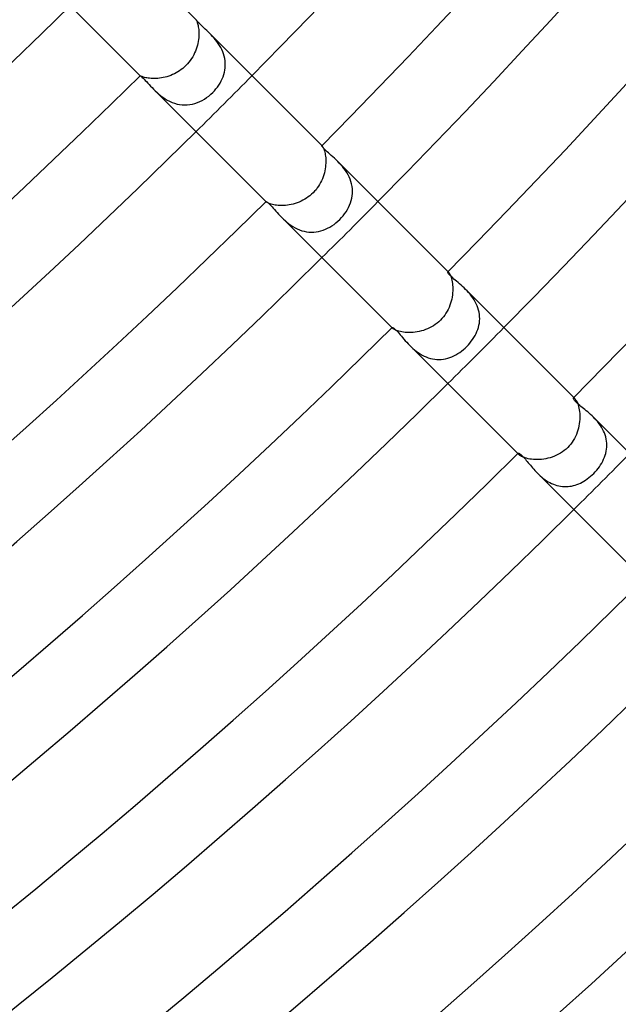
# Model space of a CAD drawing. Header units: millimetres. Extents: x -535 to 535, y -535 to 535.
# Tile 80 of 106: x 227 to 258, y -283 to -233. Entities that reach past the tile are written whole.
import ezdxf

# ---------------------------------------------------------------- set-up
doc = ezdxf.new("R2010")
doc.units = ezdxf.units.MM
doc.layers.add('HIDDEN', color=7, linetype='Continuous')
doc.layers.add('THICK', color=7, linetype='Continuous')

msp = doc.modelspace()

# ---------------------------------------------------------------- linework, layer by layer
at = {"layer": 'HIDDEN'}
for p, q in [((236.169, -233.341), (236.169, -233.341)), ((236.169, -233.341), (236.169, -233.341)), ((236.169, -233.341), (236.17, -233.341)), ((236.17, -233.341), (236.17, -233.341)), ((236.17, -233.341), (236.17, -233.341)), ((236.17, -233.341), (236.17, -233.341)), ((236.17, -233.341), (236.173, -233.345)), ((236.173, -233.345), (236.179, -233.355)), ((236.179, -233.355), (236.187, -233.369)), ((236.187, -233.369), (236.196, -233.39)), ((236.196, -233.39), (236.208, -233.416)), ((236.208, -233.416), (236.22, -233.447)), ((236.22, -233.447), (236.234, -233.485)), ((236.234, -233.485), (236.247, -233.528)), ((236.247, -233.528), (236.261, -233.578)), ((236.261, -233.578), (236.274, -233.633)), ((236.274, -233.633), (236.286, -233.695)), ((236.286, -233.695), (236.296, -233.762)), ((236.296, -233.762), (236.304, -233.834)), ((236.304, -234.255), (236.294, -234.347)), ((236.304, -233.834), (236.31, -233.91)), ((236.311, -234.164), (236.304, -234.255)), ((236.31, -233.91), (236.314, -233.99)), ((236.314, -234.075), (236.311, -234.164)), ((236.314, -233.99), (236.314, -234.075)), ((236.93, -234.103), (236.857, -234.028)), ((237.005, -234.183), (236.93, -234.103)), ((237.079, -234.266), (237.005, -234.183)), ((237.153, -234.354), (237.079, -234.266)), ((236.211, -234.73), (236.18, -234.827)), ((236.238, -234.633), (236.211, -234.73)), ((236.261, -234.537), (236.238, -234.633)), ((236.28, -234.442), (236.261, -234.537)), ((236.294, -234.347), (236.28, -234.442)), ((237.224, -234.446), (237.153, -234.354)), ((237.292, -234.542), (237.224, -234.446)), ((237.357, -234.641), (237.292, -234.542)), ((237.417, -234.745), (237.357, -234.641)), ((237.472, -234.852), (237.417, -234.745)), ((236.002, -235.214), (235.945, -235.308)), ((236.054, -235.118), (236.002, -235.214)), ((236.101, -235.022), (236.054, -235.118)), ((236.143, -234.925), (236.101, -235.022)), ((236.18, -234.827), (236.143, -234.925)), ((237.52, -234.961), (237.472, -234.852)), ((237.561, -235.073), (237.52, -234.961)), ((237.595, -235.187), (237.561, -235.073)), ((237.621, -235.303), (237.595, -235.187)), ((235.586, -235.731), (235.508, -235.799)), ((235.66, -235.66), (235.586, -235.731)), ((235.739, -235.578), (235.66, -235.66)), ((235.812, -235.491), (235.739, -235.578)), ((235.881, -235.401), (235.812, -235.491)), ((235.945, -235.308), (235.881, -235.401)), ((237.639, -235.42), (237.621, -235.303)), ((237.627, -235.884), (237.643, -235.769)), ((237.648, -235.536), (237.639, -235.42)), ((237.643, -235.769), (237.65, -235.653)), ((237.65, -235.653), (237.648, -235.536)), ((233.341, -236.17), (233.341, -236.169)), ((233.341, -236.169), (233.341, -236.169)), ((233.341, -236.169), (233.341, -236.169)), ((233.345, -236.173), (233.341, -236.17)), ((233.341, -236.17), (233.341, -236.17)), ((233.341, -236.17), (233.341, -236.17)), ((233.341, -236.17), (233.341, -236.17)), ((233.354, -236.178), (233.345, -236.173)), ((233.368, -236.186), (233.354, -236.178)), ((233.388, -236.196), (233.368, -236.186)), ((233.413, -236.207), (233.388, -236.196)), ((233.444, -236.219), (233.413, -236.207)), ((233.481, -236.232), (233.444, -236.219)), ((233.523, -236.246), (233.481, -236.232)), ((233.572, -236.259), (233.523, -236.246)), ((233.626, -236.272), (233.572, -236.259)), ((233.686, -236.284), (233.626, -236.272)), ((233.751, -236.295), (233.686, -236.284)), ((234.418, -236.284), (234.325, -236.297)), ((234.512, -236.266), (234.418, -236.284)), ((234.607, -236.245), (234.512, -236.266)), ((234.702, -236.22), (234.607, -236.245)), ((234.797, -236.19), (234.702, -236.22)), ((234.892, -236.156), (234.797, -236.19)), ((234.985, -236.118), (234.892, -236.156)), ((235.078, -236.075), (234.985, -236.118)), ((235.168, -236.028), (235.078, -236.075)), ((235.257, -235.977), (235.168, -236.028)), ((235.343, -235.921), (235.257, -235.977)), ((235.427, -235.862), (235.343, -235.921)), ((235.508, -235.799), (235.427, -235.862)), ((237.492, -236.331), (237.536, -236.222)), ((237.536, -236.222), (237.574, -236.112)), ((237.574, -236.112), (237.605, -235.999)), ((237.605, -235.999), (237.627, -235.884)), ((233.822, -236.303), (233.751, -236.295)), ((233.897, -236.31), (233.822, -236.303)), ((233.976, -236.313), (233.897, -236.31)), ((234.059, -236.314), (233.976, -236.313)), ((234.146, -236.312), (234.059, -236.314)), ((234.234, -236.306), (234.146, -236.312)), ((234.325, -236.297), (234.234, -236.306)), ((237.177, -236.837), (237.251, -236.742)), ((237.251, -236.742), (237.32, -236.643)), ((237.32, -236.643), (237.383, -236.542)), ((237.383, -236.542), (237.441, -236.438)), ((237.441, -236.438), (237.492, -236.331)), ((234.028, -236.857), (234.112, -236.939)), ((234.112, -236.939), (234.2, -237.021)), ((234.2, -237.021), (234.294, -237.103)), ((234.294, -237.103), (234.393, -237.184)), ((234.393, -237.184), (234.498, -237.262)), ((234.498, -237.262), (234.606, -237.335)), ((236.592, -237.353), (236.704, -237.279)), ((236.704, -237.279), (236.812, -237.197)), ((236.812, -237.197), (236.916, -237.109)), ((236.916, -237.109), (237.015, -237.015)), ((237.015, -237.015), (237.099, -236.928)), ((237.099, -236.928), (237.177, -236.837)), ((234.606, -237.335), (234.719, -237.403)), ((234.719, -237.403), (234.837, -237.465)), ((234.837, -237.465), (234.959, -237.519)), ((234.959, -237.519), (235.084, -237.565)), ((235.084, -237.565), (235.211, -237.601)), ((235.211, -237.601), (235.339, -237.628)), ((235.339, -237.628), (235.469, -237.644)), ((235.469, -237.644), (235.6, -237.65)), ((235.6, -237.65), (235.73, -237.646)), ((235.73, -237.646), (235.859, -237.631)), ((235.859, -237.631), (235.987, -237.607)), ((235.987, -237.607), (236.113, -237.574)), ((236.113, -237.574), (236.237, -237.531)), ((236.237, -237.531), (236.359, -237.48)), ((236.359, -237.48), (236.477, -237.42)), ((236.477, -237.42), (236.592, -237.353)), ((242.531, -239.708), (242.532, -239.707)), ((242.532, -239.707), (242.533, -239.707)), ((242.533, -239.705), (242.542, -239.714)), ((242.533, -239.707), (242.535, -239.708)), ((242.535, -239.708), (242.537, -239.709)), ((242.537, -239.709), (242.54, -239.711)), ((242.54, -239.711), (242.542, -239.714)), ((242.542, -239.714), (242.552, -239.725)), ((242.552, -239.725), (242.564, -239.741)), ((242.564, -239.741), (242.578, -239.764)), ((242.578, -239.764), (242.593, -239.792)), ((242.593, -239.792), (242.609, -239.827)), ((242.609, -239.827), (242.627, -239.868)), ((242.627, -239.868), (242.644, -239.915)), ((242.644, -239.915), (242.661, -239.969)), ((242.661, -239.969), (242.677, -240.028)), ((242.677, -240.028), (242.692, -240.094)), ((242.692, -240.094), (242.705, -240.166)), ((242.705, -240.166), (242.715, -240.242)), ((242.715, -240.242), (242.723, -240.323)), ((242.722, -240.685), (242.712, -240.782)), ((242.728, -240.59), (242.722, -240.685)), ((242.723, -240.323), (242.728, -240.408)), ((242.728, -240.408), (242.73, -240.497)), ((242.73, -240.497), (242.728, -240.59)), ((243.412, -240.585), (243.331, -240.502)), ((243.492, -240.673), (243.412, -240.585)), ((243.571, -240.764), (243.492, -240.673)), ((242.628, -241.179), (242.595, -241.279)), ((242.656, -241.079), (242.628, -241.179)), ((242.679, -240.98), (242.656, -241.079)), ((242.698, -240.88), (242.679, -240.98)), ((242.712, -240.782), (242.698, -240.88)), ((243.648, -240.86), (243.571, -240.764)), ((243.721, -240.961), (243.648, -240.86)), ((243.79, -241.066), (243.721, -240.961)), ((243.853, -241.175), (243.79, -241.066)), ((243.91, -241.286), (243.853, -241.175)), ((242.361, -241.755), (242.3, -241.843)), ((242.417, -241.664), (242.361, -241.755)), ((242.469, -241.57), (242.417, -241.664)), ((242.516, -241.475), (242.469, -241.57)), ((242.558, -241.378), (242.516, -241.475)), ((242.595, -241.279), (242.558, -241.378)), ((243.96, -241.401), (243.91, -241.286)), ((244.001, -241.52), (243.96, -241.401)), ((244.034, -241.64), (244.001, -241.52)), ((244.058, -241.76), (244.034, -241.64)), ((241.93, -242.233), (241.846, -242.298)), ((242.012, -242.163), (241.93, -242.233)), ((242.089, -242.089), (242.012, -242.163)), ((242.164, -242.011), (242.089, -242.089)), ((242.234, -241.929), (242.164, -242.011)), ((242.3, -241.843), (242.234, -241.929)), ((244.042, -242.366), (244.063, -242.246)), ((244.073, -241.882), (244.058, -241.76)), ((244.063, -242.246), (244.076, -242.125)), ((244.079, -242.003), (244.073, -241.882)), ((244.076, -242.125), (244.079, -242.003)), ((239.705, -242.534), (239.714, -242.542)), ((239.707, -242.532), (239.708, -242.531)), ((239.707, -242.533), (239.707, -242.532)), ((239.708, -242.535), (239.707, -242.533)), ((239.709, -242.537), (239.708, -242.535)), ((239.711, -242.54), (239.709, -242.537)), ((239.714, -242.542), (239.711, -242.54)), ((239.725, -242.552), (239.714, -242.542)), ((239.742, -242.564), (239.725, -242.552)), ((239.764, -242.578), (239.742, -242.564)), ((239.793, -242.593), (239.764, -242.578)), ((239.828, -242.61), (239.793, -242.593)), ((239.869, -242.627), (239.828, -242.61)), ((239.916, -242.644), (239.869, -242.627)), ((239.97, -242.661), (239.916, -242.644)), ((240.031, -242.677), (239.97, -242.661)), ((240.097, -242.692), (240.031, -242.677)), ((240.168, -242.705), (240.097, -242.692)), ((240.245, -242.716), (240.168, -242.705)), ((240.326, -242.724), (240.245, -242.716)), ((240.412, -242.729), (240.326, -242.724)), ((240.502, -242.73), (240.412, -242.729)), ((240.595, -242.728), (240.502, -242.73)), ((240.689, -242.722), (240.595, -242.728)), ((240.786, -242.712), (240.689, -242.722)), ((240.885, -242.697), (240.786, -242.712)), ((240.984, -242.678), (240.885, -242.697)), ((241.084, -242.655), (240.984, -242.678)), ((241.184, -242.627), (241.084, -242.655)), ((241.283, -242.594), (241.184, -242.627)), ((241.381, -242.556), (241.283, -242.594)), ((241.478, -242.514), (241.381, -242.556)), ((241.574, -242.467), (241.478, -242.514)), ((241.667, -242.415), (241.574, -242.467)), ((241.758, -242.359), (241.667, -242.415)), ((241.846, -242.298), (241.758, -242.359)), ((243.878, -242.826), (243.93, -242.714)), ((243.93, -242.714), (243.975, -242.6)), ((243.975, -242.6), (244.013, -242.484)), ((244.013, -242.484), (244.042, -242.366)), ((243.521, -243.342), (243.604, -243.246)), ((243.604, -243.246), (243.681, -243.146)), ((243.681, -243.146), (243.753, -243.042)), ((243.753, -243.042), (243.819, -242.936)), ((243.819, -242.936), (243.878, -242.826)), ((240.503, -243.331), (240.586, -243.413)), ((240.586, -243.413), (240.674, -243.493)), ((240.674, -243.493), (240.765, -243.572)), ((240.765, -243.572), (240.861, -243.648)), ((240.861, -243.648), (240.96, -243.721)), ((240.96, -243.721), (241.065, -243.789)), ((243.04, -243.755), (243.144, -243.683)), ((243.144, -243.683), (243.244, -243.605)), ((243.244, -243.605), (243.341, -243.522)), ((243.341, -243.522), (243.434, -243.434)), ((243.434, -243.434), (243.521, -243.342)), ((241.065, -243.789), (241.173, -243.853)), ((241.173, -243.853), (241.286, -243.91)), ((241.286, -243.91), (241.4, -243.959)), ((241.4, -243.959), (241.517, -244)), ((241.517, -244), (241.636, -244.033)), ((241.636, -244.033), (241.757, -244.058)), ((241.757, -244.058), (241.879, -244.073)), ((241.879, -244.073), (242, -244.079)), ((242, -244.079), (242.121, -244.076)), ((242.121, -244.076), (242.242, -244.064)), ((242.242, -244.064), (242.361, -244.043)), ((242.361, -244.043), (242.48, -244.014)), ((242.48, -244.014), (242.596, -243.977)), ((242.596, -243.977), (242.711, -243.932)), ((242.711, -243.932), (242.823, -243.88)), ((242.823, -243.88), (242.933, -243.821)), ((242.933, -243.821), (243.04, -243.755)), ((248.889, -246.077), (248.892, -246.076)), ((248.892, -246.076), (248.897, -246.076)), ((248.897, -246.076), (248.902, -246.078)), ((248.898, -246.069), (248.923, -246.095)), ((248.902, -246.078), (248.908, -246.082)), ((248.908, -246.082), (248.915, -246.087)), ((248.915, -246.087), (248.923, -246.095)), ((248.923, -246.095), (248.939, -246.113)), ((248.939, -246.113), (248.957, -246.137)), ((248.957, -246.137), (248.977, -246.168)), ((248.977, -246.168), (248.998, -246.206)), ((248.998, -246.206), (249.02, -246.252)), ((249.02, -246.252), (249.042, -246.304)), ((249.042, -246.304), (249.063, -246.363)), ((249.063, -246.363), (249.082, -246.429)), ((249.082, -246.429), (249.1, -246.5)), ((249.1, -246.5), (249.116, -246.579)), ((249.116, -246.579), (249.13, -246.663)), ((249.13, -246.663), (249.139, -246.752)), ((249.14, -247.142), (249.129, -247.246)), ((249.139, -246.752), (249.146, -246.844)), ((249.146, -247.04), (249.14, -247.142)), ((249.146, -246.844), (249.148, -246.94)), ((249.148, -246.94), (249.146, -247.04)), ((249.873, -247.047), (249.797, -246.969)), ((249.948, -247.128), (249.873, -247.047)), ((250.021, -247.213), (249.948, -247.128)), ((250.091, -247.302), (250.021, -247.213)), ((249.035, -247.667), (248.999, -247.771)), ((249.066, -247.562), (249.035, -247.667)), ((249.092, -247.456), (249.066, -247.562)), ((249.113, -247.351), (249.092, -247.456)), ((249.129, -247.246), (249.113, -247.351)), ((250.158, -247.394), (250.091, -247.302)), ((250.221, -247.489), (250.158, -247.394)), ((250.28, -247.588), (250.221, -247.489)), ((250.333, -247.69), (250.28, -247.588)), ((250.379, -247.795), (250.333, -247.69)), ((248.8, -248.17), (248.738, -248.263)), ((248.858, -248.074), (248.8, -248.17)), ((248.91, -247.975), (248.858, -248.074)), ((248.957, -247.874), (248.91, -247.975)), ((248.999, -247.771), (248.957, -247.874)), ((250.419, -247.901), (250.379, -247.795)), ((250.451, -248.008), (250.419, -247.901)), ((250.477, -248.117), (250.451, -248.008)), ((250.494, -248.228), (250.477, -248.117)), ((248.351, -248.671), (248.261, -248.739)), ((248.438, -248.598), (248.351, -248.671)), ((248.52, -248.52), (248.438, -248.598)), ((248.597, -248.439), (248.52, -248.52)), ((248.67, -248.353), (248.597, -248.439)), ((248.738, -248.263), (248.67, -248.353)), ((250.468, -248.777), (250.488, -248.668)), ((250.488, -248.668), (250.501, -248.559)), ((250.504, -248.339), (250.494, -248.228)), ((250.501, -248.559), (250.506, -248.449)), ((250.506, -248.449), (250.504, -248.339)), ((246.069, -248.898), (246.095, -248.923)), ((246.076, -248.892), (246.077, -248.889)), ((246.076, -248.896), (246.076, -248.892)), ((246.078, -248.902), (246.076, -248.896)), ((246.082, -248.908), (246.078, -248.902)), ((246.087, -248.915), (246.082, -248.908)), ((246.095, -248.923), (246.087, -248.915)), ((246.112, -248.939), (246.095, -248.923)), ((246.137, -248.957), (246.112, -248.939)), ((246.168, -248.977), (246.137, -248.957)), ((246.206, -248.998), (246.168, -248.977)), ((246.25, -249.019), (246.206, -248.998)), ((246.302, -249.041), (246.25, -249.019)), ((246.36, -249.062), (246.302, -249.041)), ((246.426, -249.081), (246.36, -249.062)), ((246.497, -249.1), (246.426, -249.081)), ((246.575, -249.116), (246.497, -249.1)), ((246.658, -249.129), (246.575, -249.116)), ((246.746, -249.139), (246.658, -249.129)), ((246.839, -249.146), (246.746, -249.139)), ((246.935, -249.148), (246.839, -249.146)), ((247.035, -249.147), (246.935, -249.148)), ((247.136, -249.14), (247.035, -249.147)), ((247.24, -249.13), (247.136, -249.14)), ((247.345, -249.114), (247.24, -249.13)), ((247.451, -249.093), (247.345, -249.114)), ((247.557, -249.068), (247.451, -249.093)), ((247.662, -249.037), (247.557, -249.068)), ((247.767, -249), (247.662, -249.037)), ((247.87, -248.959), (247.767, -249)), ((247.971, -248.912), (247.87, -248.959)), ((248.071, -248.86), (247.971, -248.912)), ((248.167, -248.802), (248.071, -248.86)), ((248.261, -248.739), (248.167, -248.802)), ((250.27, -249.298), (250.322, -249.197)), ((250.322, -249.197), (250.368, -249.094)), ((250.368, -249.094), (250.408, -248.99)), ((250.408, -248.99), (250.441, -248.884)), ((250.441, -248.884), (250.468, -248.777)), ((249.932, -249.766), (250.009, -249.678)), ((250.009, -249.678), (250.081, -249.587)), ((250.081, -249.587), (250.149, -249.493)), ((250.149, -249.493), (250.212, -249.397)), ((250.212, -249.397), (250.27, -249.298)), ((246.97, -249.798), (247.048, -249.874)), ((247.048, -249.874), (247.13, -249.949)), ((247.13, -249.949), (247.215, -250.023)), ((247.215, -250.023), (247.304, -250.093)), ((247.304, -250.093), (247.398, -250.161)), ((247.398, -250.161), (247.494, -250.224)), ((249.302, -250.268), (249.4, -250.21)), ((249.4, -250.21), (249.496, -250.147)), ((249.496, -250.147), (249.589, -250.08)), ((249.589, -250.08), (249.68, -250.008)), ((249.68, -250.008), (249.767, -249.931)), ((249.767, -249.931), (249.851, -249.851)), ((249.851, -249.851), (249.932, -249.766)), ((247.494, -250.224), (247.593, -250.283)), ((247.593, -250.283), (247.695, -250.335)), ((247.695, -250.335), (247.799, -250.381)), ((247.799, -250.381), (247.906, -250.421)), ((247.906, -250.421), (248.015, -250.453)), ((248.015, -250.453), (248.125, -250.478)), ((248.125, -250.478), (248.234, -250.495)), ((248.234, -250.495), (248.344, -250.505)), ((248.344, -250.505), (248.455, -250.506)), ((248.455, -250.506), (248.565, -250.501)), ((248.565, -250.501), (248.674, -250.487)), ((248.674, -250.487), (248.783, -250.467)), ((248.783, -250.467), (248.889, -250.44)), ((248.889, -250.44), (248.995, -250.406)), ((248.995, -250.406), (249.099, -250.366)), ((249.099, -250.366), (249.201, -250.32)), ((249.201, -250.32), (249.302, -250.268)), ((255.245, -252.45), (255.25, -252.447)), ((255.25, -252.447), (255.259, -252.447)), ((255.259, -252.447), (255.269, -252.451)), ((255.262, -252.433), (255.31, -252.482)), ((255.269, -252.451), (255.281, -252.457)), ((255.281, -252.457), (255.295, -252.468)), ((255.295, -252.468), (255.31, -252.482)), ((255.31, -252.482), (255.332, -252.506)), ((255.332, -252.506), (255.356, -252.538)), ((255.356, -252.538), (255.381, -252.576)), ((255.381, -252.576), (255.407, -252.622)), ((255.407, -252.622), (255.432, -252.676)), ((255.432, -252.676), (255.458, -252.737)), ((255.458, -252.737), (255.481, -252.804)), ((255.481, -252.804), (255.503, -252.878)), ((255.503, -252.878), (255.523, -252.959)), ((255.523, -252.959), (255.539, -253.045)), ((255.539, -253.045), (255.553, -253.137)), ((255.553, -253.137), (255.562, -253.233)), ((255.555, -253.647), (255.541, -253.755)), ((255.564, -253.54), (255.555, -253.647)), ((255.562, -253.233), (255.567, -253.333)), ((255.568, -253.435), (255.564, -253.54)), ((255.567, -253.333), (255.568, -253.435)), ((256.332, -253.506), (256.259, -253.43)), ((256.404, -253.584), (256.332, -253.506)), ((256.473, -253.666), (256.404, -253.584)), ((256.54, -253.751), (256.473, -253.666)), ((255.432, -254.188), (255.391, -254.293)), ((255.468, -254.081), (255.432, -254.188)), ((255.498, -253.973), (255.468, -254.081)), ((255.522, -253.864), (255.498, -253.973)), ((255.541, -253.755), (255.522, -253.864)), ((256.603, -253.839), (256.54, -253.751)), ((256.663, -253.931), (256.603, -253.839)), ((256.718, -254.025), (256.663, -253.931)), ((256.767, -254.121), (256.718, -254.025)), ((256.81, -254.22), (256.767, -254.121)), ((255.235, -254.596), (255.172, -254.691)), ((255.293, -254.498), (255.235, -254.596)), ((255.345, -254.397), (255.293, -254.498)), ((255.391, -254.293), (255.345, -254.397)), ((256.848, -254.32), (256.81, -254.22)), ((256.879, -254.423), (256.848, -254.32)), ((256.903, -254.526), (256.879, -254.423)), ((256.92, -254.63), (256.903, -254.526)), ((256.93, -254.733), (256.92, -254.63)), ((254.685, -255.177), (254.588, -255.24)), ((254.778, -255.107), (254.685, -255.177)), ((254.868, -255.033), (254.778, -255.107)), ((254.953, -254.953), (254.868, -255.033)), ((255.031, -254.87), (254.953, -254.953)), ((255.104, -254.783), (255.031, -254.87)), ((255.172, -254.691), (255.104, -254.783)), ((256.878, -255.25), (256.901, -255.148)), ((256.901, -255.148), (256.918, -255.045)), ((256.918, -255.045), (256.929, -254.941)), ((256.929, -254.941), (256.933, -254.837)), ((256.933, -254.837), (256.93, -254.733)), ((252.433, -255.262), (252.482, -255.31)), ((252.447, -255.25), (252.45, -255.245)), ((252.447, -255.259), (252.447, -255.25)), ((252.45, -255.269), (252.447, -255.259)), ((252.457, -255.281), (252.45, -255.269)), ((252.467, -255.295), (252.457, -255.281)), ((252.481, -255.31), (252.467, -255.295)), ((252.505, -255.332), (252.481, -255.31)), ((252.536, -255.355), (252.505, -255.332)), ((252.574, -255.38), (252.536, -255.355)), ((252.619, -255.405), (252.574, -255.38)), ((252.671, -255.43), (252.619, -255.405)), ((252.73, -255.455), (252.671, -255.43)), ((252.796, -255.479), (252.73, -255.455)), ((252.87, -255.501), (252.796, -255.479)), ((252.949, -255.521), (252.87, -255.501)), ((253.034, -255.537), (252.949, -255.521)), ((253.124, -255.551), (253.034, -255.537)), ((253.219, -255.561), (253.124, -255.551)), ((253.318, -255.567), (253.219, -255.561)), ((253.42, -255.568), (253.318, -255.567)), ((253.525, -255.565), (253.42, -255.568)), ((253.632, -255.557), (253.525, -255.565)), ((253.74, -255.544), (253.632, -255.557)), ((253.849, -255.525), (253.74, -255.544)), ((253.958, -255.501), (253.849, -255.525)), ((254.067, -255.472), (253.958, -255.501)), ((254.174, -255.437), (254.067, -255.472)), ((254.281, -255.396), (254.174, -255.437)), ((254.386, -255.35), (254.281, -255.396)), ((254.489, -255.298), (254.386, -255.35)), ((254.588, -255.24), (254.489, -255.298)), ((256.673, -255.74), (256.725, -255.645)), ((256.725, -255.645), (256.771, -255.548)), ((256.771, -255.548), (256.813, -255.45)), ((256.813, -255.45), (256.848, -255.35)), ((256.848, -255.35), (256.878, -255.25)), ((256.344, -256.184), (256.418, -256.1)), ((256.418, -256.1), (256.489, -256.014)), ((256.489, -256.014), (256.555, -255.925)), ((256.555, -255.925), (256.616, -255.833)), ((256.616, -255.833), (256.673, -255.74)), ((253.43, -256.259), (253.499, -256.325)), ((253.499, -256.325), (253.57, -256.391)), ((253.57, -256.391), (253.644, -256.455)), ((253.644, -256.455), (253.721, -256.517)), ((253.721, -256.517), (253.8, -256.576)), ((253.8, -256.576), (253.881, -256.631)), ((253.881, -256.631), (253.964, -256.683)), ((255.685, -256.703), (255.772, -256.654)), ((255.772, -256.654), (255.858, -256.6)), ((255.858, -256.6), (255.943, -256.541)), ((255.943, -256.541), (256.027, -256.478)), ((256.027, -256.478), (256.109, -256.411)), ((256.109, -256.411), (256.189, -256.34)), ((256.189, -256.34), (256.266, -256.266)), ((256.266, -256.266), (256.344, -256.184)), ((253.964, -256.683), (254.05, -256.731)), ((254.05, -256.731), (254.138, -256.775)), ((254.138, -256.775), (254.228, -256.814)), ((254.228, -256.814), (254.319, -256.847)), ((254.319, -256.847), (254.41, -256.875)), ((254.41, -256.875), (254.502, -256.898)), ((254.502, -256.898), (254.595, -256.915)), ((254.595, -256.915), (254.688, -256.926)), ((254.688, -256.926), (254.782, -256.932)), ((254.782, -256.932), (254.876, -256.932)), ((254.876, -256.932), (254.969, -256.927)), ((254.969, -256.927), (255.061, -256.916)), ((255.061, -256.916), (255.152, -256.9)), ((255.152, -256.9), (255.243, -256.88)), ((255.243, -256.88), (255.333, -256.854)), ((255.333, -256.854), (255.422, -256.823)), ((255.422, -256.823), (255.51, -256.788)), ((255.51, -256.788), (255.598, -256.748)), ((255.598, -256.748), (255.685, -256.703))]:
    msp.add_line(p, q, dxfattribs=at)
for radius, start, end in [(336, 314.65893, 315.34103), (345, 314.66787, 315.33215), (354, 314.67629, 315.32373), (363, 314.68431, 315.31571)]:
    msp.add_arc((0, 0), radius, start, end, dxfattribs=at)
at = {"layer": 'THICK'}
for p, q in [((230.368, -227.54), (236.17, -233.341)), ((227.54, -230.368), (233.341, -236.17)), ((236.171, -233.345), (236.169, -233.341)), ((236.177, -233.355), (236.171, -233.345)), ((236.189, -233.371), (236.177, -233.355)), ((236.206, -233.393), (236.189, -233.371)), ((236.229, -233.42), (236.206, -233.393)), ((236.259, -233.454), (236.229, -233.42)), ((236.296, -233.493), (236.259, -233.454)), ((236.34, -233.538), (236.296, -233.493)), ((236.391, -233.587), (236.34, -233.538)), ((236.447, -233.64), (236.391, -233.587)), ((236.507, -233.697), (236.447, -233.64)), ((236.572, -233.757), (236.507, -233.697)), ((236.639, -233.82), (236.572, -233.757)), ((236.71, -233.886), (236.639, -233.82)), ((236.782, -233.955), (236.71, -233.886)), ((236.857, -234.028), (236.782, -233.955)), ((236.856, -234.028), (242.533, -239.705)), ((233.341, -236.169), (233.346, -236.172)), ((233.346, -236.172), (233.361, -236.182)), ((233.361, -236.182), (233.383, -236.199)), ((233.383, -236.199), (233.414, -236.224)), ((233.414, -236.224), (233.451, -236.257)), ((233.451, -236.257), (233.496, -236.299)), ((233.496, -236.299), (233.546, -236.349)), ((233.546, -236.349), (233.603, -236.407)), ((233.603, -236.407), (233.663, -236.472)), ((233.663, -236.472), (233.728, -236.541)), ((233.728, -236.541), (233.797, -236.616)), ((233.797, -236.616), (233.87, -236.694)), ((233.87, -236.694), (233.947, -236.774)), ((233.947, -236.774), (234.028, -236.857)), ((234.028, -236.856), (239.705, -242.534)), ((242.531, -239.713), (242.531, -239.708)), ((242.536, -239.725), (242.531, -239.713)), ((242.546, -239.743), (242.536, -239.725)), ((242.562, -239.766), (242.546, -239.743)), ((242.585, -239.796), (242.562, -239.766)), ((242.615, -239.83), (242.585, -239.796)), ((242.652, -239.87), (242.615, -239.83)), ((242.696, -239.915), (242.652, -239.87)), ((242.746, -239.963), (242.696, -239.915)), ((242.803, -240.016), (242.746, -239.963)), ((242.865, -240.073), (242.803, -240.016)), ((242.934, -240.135), (242.865, -240.073)), ((243.007, -240.2), (242.934, -240.135)), ((243.084, -240.269), (243.007, -240.2)), ((243.164, -240.342), (243.084, -240.269)), ((243.247, -240.42), (243.164, -240.342)), ((243.331, -240.502), (243.247, -240.42)), ((243.331, -240.503), (248.898, -246.069)), ((239.708, -242.531), (239.713, -242.531)), ((239.713, -242.531), (239.725, -242.535)), ((239.725, -242.535), (239.742, -242.545)), ((239.742, -242.545), (239.765, -242.561)), ((239.765, -242.561), (239.794, -242.584)), ((239.794, -242.584), (239.829, -242.613)), ((239.829, -242.613), (239.869, -242.65)), ((239.869, -242.65), (239.914, -242.694)), ((239.914, -242.694), (239.963, -242.745)), ((239.963, -242.745), (240.016, -242.803)), ((240.016, -242.803), (240.074, -242.866)), ((240.074, -242.866), (240.136, -242.935)), ((240.136, -242.935), (240.202, -243.009)), ((240.202, -243.009), (240.272, -243.087)), ((240.272, -243.087), (240.345, -243.167)), ((240.345, -243.167), (240.422, -243.249)), ((240.422, -243.249), (240.503, -243.331)), ((240.503, -243.331), (246.069, -248.898)), ((248.887, -246.085), (248.889, -246.077)), ((248.89, -246.099), (248.887, -246.085)), ((248.899, -246.119), (248.89, -246.099)), ((248.915, -246.144), (248.899, -246.119)), ((248.937, -246.174), (248.915, -246.144)), ((248.965, -246.209), (248.937, -246.174)), ((249.001, -246.248), (248.965, -246.209)), ((249.043, -246.291), (249.001, -246.248)), ((249.091, -246.338), (249.043, -246.291)), ((249.146, -246.389), (249.091, -246.338)), ((249.207, -246.442), (249.146, -246.389)), ((249.272, -246.499), (249.207, -246.442)), ((249.341, -246.557), (249.272, -246.499)), ((249.413, -246.619), (249.341, -246.557)), ((249.487, -246.683), (249.413, -246.619)), ((249.563, -246.75), (249.487, -246.683)), ((249.64, -246.819), (249.563, -246.75)), ((249.719, -246.892), (249.64, -246.819)), ((249.797, -246.969), (249.719, -246.892)), ((249.798, -246.97), (255.262, -252.433)), ((246.077, -248.889), (246.085, -248.887)), ((246.085, -248.887), (246.098, -248.89)), ((246.098, -248.89), (246.116, -248.898)), ((246.116, -248.898), (246.14, -248.912)), ((246.14, -248.912), (246.169, -248.932)), ((246.169, -248.932), (246.202, -248.96)), ((246.202, -248.96), (246.241, -248.994)), ((246.241, -248.994), (246.283, -249.035)), ((246.283, -249.035), (246.329, -249.082)), ((246.329, -249.082), (246.378, -249.135)), ((246.378, -249.135), (246.431, -249.195)), ((246.431, -249.195), (246.488, -249.26)), ((246.488, -249.26), (246.548, -249.33)), ((246.548, -249.33), (246.611, -249.403)), ((246.611, -249.403), (246.676, -249.479)), ((246.676, -249.479), (246.745, -249.558)), ((246.745, -249.558), (246.817, -249.638)), ((246.817, -249.638), (246.891, -249.718)), ((246.891, -249.718), (246.97, -249.798)), ((246.97, -249.798), (252.433, -255.262)), ((255.24, -252.459), (255.245, -252.45)), ((255.241, -252.474), (255.24, -252.459)), ((255.247, -252.493), (255.241, -252.474)), ((255.259, -252.516), (255.247, -252.493)), ((255.276, -252.544), (255.259, -252.516)), ((255.3, -252.576), (255.276, -252.544)), ((255.329, -252.611), (255.3, -252.576)), ((255.365, -252.649), (255.329, -252.611)), ((255.407, -252.691), (255.365, -252.649)), ((255.455, -252.736), (255.407, -252.691)), ((255.507, -252.782), (255.455, -252.736)), ((255.564, -252.831), (255.507, -252.782)), ((255.625, -252.881), (255.564, -252.831)), ((255.688, -252.933), (255.625, -252.881)), ((255.754, -252.987), (255.688, -252.933)), ((255.822, -253.042), (255.754, -252.987)), ((255.892, -253.1), (255.822, -253.042)), ((255.963, -253.16), (255.892, -253.1)), ((256.036, -253.223), (255.963, -253.16)), ((256.11, -253.289), (256.036, -253.223)), ((256.184, -253.358), (256.11, -253.289)), ((256.259, -253.43), (256.184, -253.358)), ((256.259, -253.43), (261.626, -258.797)), ((252.45, -255.245), (252.458, -255.241)), ((252.458, -255.241), (252.47, -255.241)), ((252.47, -255.241), (252.486, -255.245)), ((252.486, -255.245), (252.505, -255.253)), ((252.505, -255.253), (252.528, -255.266)), ((252.528, -255.266), (252.555, -255.284)), ((252.555, -255.284), (252.585, -255.307)), ((252.585, -255.307), (252.617, -255.335)), ((252.617, -255.335), (252.652, -255.368)), ((252.652, -255.368), (252.689, -255.406)), ((252.689, -255.406), (252.729, -255.448)), ((252.729, -255.448), (252.772, -255.495)), ((252.772, -255.495), (252.816, -255.547)), ((252.816, -255.547), (252.863, -255.603)), ((252.863, -255.603), (252.911, -255.661)), ((252.911, -255.661), (252.961, -255.722)), ((252.961, -255.722), (253.013, -255.786)), ((253.013, -255.786), (253.066, -255.851)), ((253.066, -255.851), (253.121, -255.917)), ((253.121, -255.917), (253.179, -255.985)), ((253.179, -255.985), (253.238, -256.053)), ((253.238, -256.053), (253.299, -256.122)), ((253.299, -256.122), (253.363, -256.19)), ((253.363, -256.19), (253.43, -256.259)), ((253.431, -256.259), (258.797, -261.626))]:
    msp.add_line(p, q, dxfattribs=at)
for radius, start, end in [(350, 315.32551, 359.6745), (359, 315.31531, 359.6847), (336, 315.34103, 359.65898), (341, 315.33548, 359.66453), (345, 315.33215, 359.66786), (354, 315.32373, 359.67628), (327, 270.35044, 314.64959), (332, 270.34511, 314.65486), (336, 270.34104, 314.65893), (341, 270.33549, 314.66454), (345, 270.33216, 314.66787), (350, 270.32552, 314.67445), (354, 270.32368, 314.67629), (359, 270.31532, 314.68471), (363, 270.31566, 314.68431), (368, 270.30489, 314.69514), (372, 270.30804, 314.69193), (377, 270.29418, 314.70585), (381, 270.30076, 314.69921), (386, 270.28317, 314.7168), (390, 270.29383, 314.7062), (395, 270.27194, 314.72808)]:
    msp.add_arc((0, 0), radius, start, end, dxfattribs=at)

doc.saveas('drawing.dxf')
